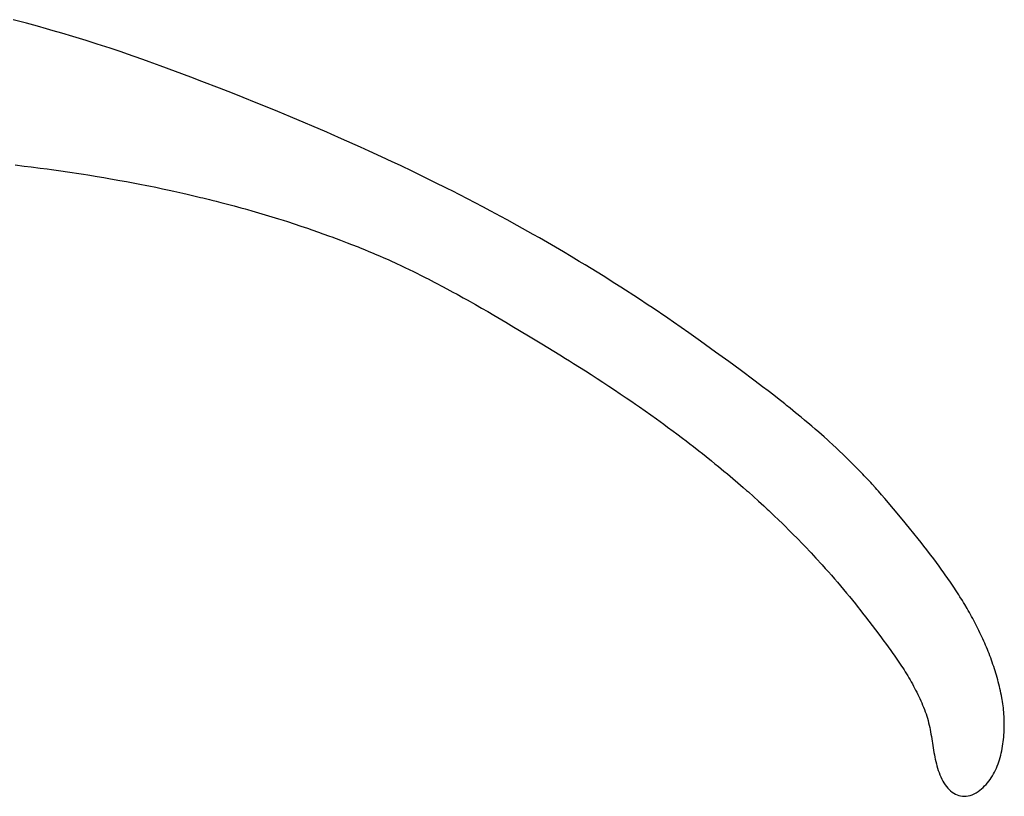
# Model space of a CAD drawing. Header units: inches. Extents: x 0 to 16, y 0 to 10.
# Tile 20 of 30: x 13.958 to 14.141, y 1.648 to 1.792. Entities that reach past the tile are written whole.
import ezdxf

# ---------------------------------------------------------------- set-up
doc = ezdxf.new("R2010")
doc.units = ezdxf.units.IN
doc.header["$LTSCALE"] = 0.935
doc.header["$MEASUREMENT"] = 0
doc.layers.get('0').update_dxf_attribs({"linetype": 'CONTINUOUS'})

msp = doc.modelspace()

# ---------------------------------------------------------------- linework, layer by layer
at = {"color": 2, "linetype": 'CONTINUOUS'}
for p, q in [((13.95954, 1.79163), (13.95705, 1.79229)), ((13.9616, 1.79106), (13.95954, 1.79163)), ((13.96325, 1.7906), (13.9616, 1.79106)), ((13.96449, 1.79025), (13.96325, 1.7906)), ((13.96613, 1.78977), (13.96449, 1.79025)), ((13.96817, 1.78916), (13.96613, 1.78977)), ((13.97062, 1.78841), (13.96817, 1.78916)), ((13.97266, 1.78777), (13.97062, 1.78841)), ((13.97509, 1.78698), (13.97266, 1.78777)), ((13.97711, 1.78631), (13.97509, 1.78698)), ((13.97831, 1.7859), (13.97711, 1.78631)), ((13.97952, 1.78548), (13.97831, 1.7859)), ((13.98112, 1.78491), (13.97952, 1.78548)), ((13.98232, 1.78448), (13.98112, 1.78491)), ((13.98435, 1.78374), (13.98232, 1.78448)), ((13.99007, 1.78161), (13.98435, 1.78374)), ((13.99211, 1.78084), (13.99007, 1.78161)), ((13.99535, 1.77959), (13.99211, 1.78084)), ((13.99777, 1.77865), (13.99535, 1.77959)), ((13.99978, 1.77785), (13.99777, 1.77865)), ((14.00219, 1.77689), (13.99978, 1.77785)), ((14.00419, 1.77608), (14.00219, 1.77689)), ((14.00618, 1.77527), (14.00419, 1.77608)), ((14.00857, 1.77428), (14.00618, 1.77527)), ((14.01529, 1.77142), (14.00857, 1.77428)), ((14.01607, 1.77107), (14.01529, 1.77142)), ((14.01803, 1.77021), (14.01607, 1.77107)), ((14.02155, 1.76864), (14.01803, 1.77021)), ((14.02311, 1.76793), (14.02155, 1.76864)), ((14.02544, 1.76686), (14.02311, 1.76793)), ((14.02738, 1.76595), (14.02544, 1.76686)), ((13.95745, 1.76536), (13.95914, 1.76515)), ((13.95914, 1.76515), (13.96041, 1.765)), ((14.02893, 1.76522), (14.02738, 1.76595)), ((14.03124, 1.76412), (14.02893, 1.76522)), ((13.96041, 1.765), (13.9621, 1.76478)), ((13.9621, 1.76478), (13.96337, 1.76461)), ((13.96337, 1.76461), (13.96421, 1.76449)), ((13.96421, 1.76449), (13.9659, 1.76426)), ((13.9659, 1.76426), (13.96717, 1.76407)), ((13.96717, 1.76407), (13.96801, 1.76395)), ((13.96801, 1.76395), (13.96885, 1.76382)), ((13.96885, 1.76382), (13.97012, 1.76362)), ((13.97012, 1.76362), (13.97096, 1.76349)), ((13.97096, 1.76349), (13.97264, 1.76322)), ((13.97264, 1.76322), (13.9739, 1.76301)), ((14.03508, 1.76224), (14.03124, 1.76412)), ((13.9739, 1.76301), (13.97516, 1.76279)), ((13.97516, 1.76279), (13.97684, 1.76249)), ((13.97684, 1.76249), (13.97809, 1.76226)), ((13.97809, 1.76226), (13.97935, 1.76203)), ((13.97935, 1.76203), (13.9806, 1.76179)), ((13.9806, 1.76179), (13.98186, 1.76154)), ((13.98186, 1.76154), (13.98228, 1.76146)), ((13.98228, 1.76146), (13.98353, 1.7612)), ((14.03775, 1.76091), (14.03508, 1.76224)), ((13.98353, 1.7612), (13.98478, 1.76094)), ((13.98478, 1.76094), (13.98603, 1.76067)), ((13.98603, 1.76067), (13.98687, 1.76049)), ((13.98687, 1.76049), (13.98853, 1.76012)), ((13.98853, 1.76012), (13.98936, 1.75993)), ((13.98936, 1.75993), (13.99061, 1.75964)), ((13.99061, 1.75964), (13.99186, 1.75934)), ((14.03852, 1.76052), (14.03775, 1.76091)), ((14.04421, 1.75758), (14.03852, 1.76052)), ((13.99186, 1.75934), (13.99227, 1.75924)), ((13.99227, 1.75924), (13.99352, 1.75894)), ((13.99352, 1.75894), (13.99393, 1.75883)), ((13.99393, 1.75883), (13.99476, 1.75862)), ((13.99476, 1.75862), (13.99559, 1.75841)), ((13.99559, 1.75841), (13.99684, 1.75808)), ((13.99684, 1.75808), (13.99808, 1.75775)), ((13.99808, 1.75775), (13.99932, 1.75741)), ((13.99932, 1.75741), (14.00015, 1.75718)), ((14.00015, 1.75718), (14.00056, 1.75707)), ((14.00056, 1.75707), (14.00138, 1.75683)), ((14.00138, 1.75683), (14.00262, 1.75647)), ((14.00262, 1.75647), (14.00386, 1.75611)), ((14.00386, 1.75611), (14.0051, 1.75573)), ((14.04572, 1.75678), (14.04421, 1.75758)), ((14.0476, 1.75577), (14.04572, 1.75678)), ((14.0051, 1.75573), (14.00633, 1.75535)), ((14.00633, 1.75535), (14.00715, 1.75509)), ((14.00715, 1.75509), (14.00798, 1.75483)), ((14.00798, 1.75483), (14.00921, 1.75443)), ((14.00921, 1.75443), (14.01044, 1.75402)), ((14.04873, 1.75515), (14.0476, 1.75577)), ((14.05061, 1.75412), (14.04873, 1.75515)), ((14.0536, 1.75245), (14.05061, 1.75412)), ((14.01044, 1.75402), (14.01167, 1.7536)), ((14.01167, 1.7536), (14.01249, 1.75332)), ((14.01249, 1.75332), (14.01372, 1.75289)), ((14.01372, 1.75289), (14.01454, 1.7526)), ((14.01454, 1.7526), (14.01577, 1.75216)), ((14.05472, 1.75182), (14.0536, 1.75245)), ((14.01577, 1.75216), (14.01618, 1.75201)), ((14.01618, 1.75201), (14.017, 1.7517)), ((14.017, 1.7517), (14.01781, 1.7514)), ((14.01781, 1.7514), (14.01904, 1.75093)), ((14.01904, 1.75093), (14.01985, 1.75061)), ((14.01985, 1.75061), (14.02108, 1.75013)), ((14.05621, 1.75096), (14.05472, 1.75182)), ((14.05769, 1.7501), (14.05621, 1.75096)), ((14.02108, 1.75013), (14.02148, 1.74997)), ((14.02148, 1.74997), (14.02228, 1.74965)), ((14.02228, 1.74965), (14.02308, 1.74932)), ((14.02308, 1.74932), (14.02387, 1.74899)), ((14.02387, 1.74899), (14.02427, 1.74882)), ((14.02427, 1.74882), (14.02506, 1.74848)), ((14.05917, 1.74923), (14.05769, 1.7501)), ((14.06065, 1.74836), (14.05917, 1.74923)), ((14.02506, 1.74848), (14.02585, 1.74813)), ((14.02585, 1.74813), (14.02664, 1.74778)), ((14.02664, 1.74778), (14.02742, 1.74742)), ((14.02742, 1.74742), (14.02782, 1.74724)), ((14.02782, 1.74724), (14.02821, 1.74706)), ((14.02821, 1.74706), (14.02899, 1.7467)), ((14.06213, 1.74747), (14.06065, 1.74836)), ((14.06323, 1.7468), (14.06213, 1.74747)), ((14.06434, 1.74613), (14.06323, 1.7468)), ((14.02899, 1.7467), (14.02978, 1.74633)), ((14.02978, 1.74633), (14.03056, 1.74595)), ((14.03056, 1.74595), (14.03134, 1.74557)), ((14.03134, 1.74557), (14.03212, 1.74519)), ((14.03212, 1.74519), (14.03251, 1.74499)), ((14.03251, 1.74499), (14.03367, 1.74441)), ((14.06654, 1.74477), (14.06434, 1.74613)), ((14.03367, 1.74441), (14.03406, 1.74421)), ((14.03406, 1.74421), (14.03522, 1.74361)), ((14.03522, 1.74361), (14.0356, 1.74341)), ((14.0356, 1.74341), (14.03676, 1.74281)), ((14.06874, 1.74339), (14.06654, 1.74477)), ((14.06983, 1.74269), (14.06874, 1.74339)), ((14.03676, 1.74281), (14.03753, 1.7424)), ((14.03753, 1.7424), (14.03868, 1.74178)), ((14.03868, 1.74178), (14.03944, 1.74136)), ((14.03944, 1.74136), (14.04059, 1.74073)), ((14.07311, 1.74057), (14.06983, 1.74269)), ((14.04059, 1.74073), (14.04135, 1.74031)), ((14.04135, 1.74031), (14.04287, 1.73945)), ((14.04287, 1.73945), (14.044, 1.7388)), ((14.07492, 1.73937), (14.07311, 1.74057)), ((14.044, 1.7388), (14.04514, 1.73815)), ((14.04514, 1.73815), (14.04627, 1.7375)), ((14.07564, 1.73888), (14.07492, 1.73937)), ((14.07853, 1.73693), (14.07564, 1.73888)), ((14.04627, 1.7375), (14.04777, 1.73662)), ((14.04777, 1.73662), (14.04852, 1.73617)), ((14.04852, 1.73617), (14.05001, 1.73529)), ((14.07961, 1.73618), (14.07853, 1.73693)), ((14.08248, 1.73418), (14.07961, 1.73618)), ((14.05001, 1.73529), (14.05075, 1.73484)), ((14.05075, 1.73484), (14.05335, 1.73328)), ((14.08461, 1.73266), (14.08248, 1.73418)), ((14.05335, 1.73328), (14.05519, 1.73216)), ((14.05519, 1.73216), (14.05849, 1.73013)), ((14.08743, 1.73064), (14.08461, 1.73266)), ((14.08989, 1.72887), (14.08743, 1.73064)), ((14.05849, 1.73013), (14.0596, 1.72945)), ((14.0596, 1.72945), (14.06033, 1.729)), ((14.06033, 1.729), (14.06107, 1.72854)), ((14.06107, 1.72854), (14.06216, 1.72785)), ((14.09199, 1.72733), (14.08989, 1.72887)), ((14.06216, 1.72785), (14.06326, 1.72715)), ((14.06326, 1.72715), (14.06435, 1.72646)), ((14.09477, 1.72526), (14.09199, 1.72733)), ((14.06435, 1.72646), (14.06543, 1.72575)), ((14.06543, 1.72575), (14.06652, 1.72505)), ((14.06652, 1.72505), (14.0676, 1.72434)), ((14.09615, 1.72422), (14.09477, 1.72526)), ((14.0676, 1.72434), (14.06867, 1.72362)), ((14.06867, 1.72362), (14.06974, 1.7229)), ((14.09718, 1.72343), (14.09615, 1.72422)), ((14.09821, 1.72264), (14.09718, 1.72343)), ((14.06974, 1.7229), (14.07081, 1.72218)), ((14.07081, 1.72218), (14.07188, 1.72145)), ((14.07188, 1.72145), (14.07258, 1.72096)), ((14.0989, 1.7221), (14.09821, 1.72264)), ((14.10026, 1.72103), (14.0989, 1.7221)), ((14.07258, 1.72096), (14.07329, 1.72047)), ((14.07329, 1.72047), (14.07434, 1.71974)), ((14.07434, 1.71974), (14.07539, 1.71899)), ((14.10059, 1.72076), (14.10026, 1.72103)), ((14.10127, 1.72022), (14.10059, 1.72076)), ((14.10228, 1.7194), (14.10127, 1.72022)), ((14.10328, 1.71858), (14.10228, 1.7194)), ((14.07539, 1.71899), (14.07644, 1.71824)), ((14.07644, 1.71824), (14.07714, 1.71774)), ((14.07714, 1.71774), (14.07783, 1.71724)), ((14.10394, 1.71802), (14.10328, 1.71858)), ((14.10494, 1.71718), (14.10394, 1.71802)), ((14.07783, 1.71724), (14.07852, 1.71673)), ((14.07852, 1.71673), (14.07955, 1.71597)), ((14.07955, 1.71597), (14.08024, 1.71546)), ((14.10526, 1.7169), (14.10494, 1.71718)), ((14.10592, 1.71634), (14.10526, 1.7169)), ((14.10657, 1.71577), (14.10592, 1.71634)), ((14.10755, 1.71491), (14.10657, 1.71577)), ((14.08024, 1.71546), (14.08126, 1.71468)), ((14.08126, 1.71468), (14.08195, 1.71417)), ((14.08195, 1.71417), (14.08262, 1.71365)), ((14.10819, 1.71434), (14.10755, 1.71491)), ((14.10851, 1.71405), (14.10819, 1.71434)), ((14.10915, 1.71346), (14.10851, 1.71405)), ((14.08262, 1.71365), (14.0833, 1.71312)), ((14.0833, 1.71312), (14.08431, 1.71233)), ((14.08431, 1.71233), (14.08498, 1.71181)), ((14.10978, 1.71288), (14.10915, 1.71346)), ((14.11042, 1.71228), (14.10978, 1.71288)), ((14.11104, 1.71169), (14.11042, 1.71228)), ((14.08498, 1.71181), (14.08565, 1.71127)), ((14.08565, 1.71127), (14.08665, 1.71047)), ((14.08665, 1.71047), (14.08731, 1.70993)), ((14.11135, 1.71139), (14.11104, 1.71169)), ((14.11229, 1.71048), (14.11135, 1.71139)), ((14.11259, 1.71018), (14.11229, 1.71048)), ((14.08731, 1.70993), (14.08798, 1.70939)), ((14.08798, 1.70939), (14.08896, 1.70858)), ((14.08896, 1.70858), (14.08962, 1.70803)), ((14.1129, 1.70988), (14.11259, 1.71018)), ((14.11351, 1.70926), (14.1129, 1.70988)), ((14.11412, 1.70864), (14.11351, 1.70926)), ((14.11472, 1.70802), (14.11412, 1.70864)), ((14.08962, 1.70803), (14.0906, 1.7072)), ((14.0906, 1.7072), (14.09157, 1.70637)), ((14.11502, 1.70771), (14.11472, 1.70802)), ((14.11561, 1.70708), (14.11502, 1.70771)), ((14.1162, 1.70644), (14.11561, 1.70708)), ((14.09157, 1.70637), (14.09254, 1.70553)), ((14.09254, 1.70553), (14.09318, 1.70497)), ((14.09318, 1.70497), (14.0935, 1.70469)), ((14.1165, 1.70612), (14.1162, 1.70644)), ((14.11708, 1.70548), (14.1165, 1.70612)), ((14.11737, 1.70515), (14.11708, 1.70548)), ((14.11766, 1.70483), (14.11737, 1.70515)), ((14.11823, 1.70417), (14.11766, 1.70483)), ((14.0935, 1.70469), (14.09445, 1.70383)), ((14.09445, 1.70383), (14.09541, 1.70297)), ((14.09541, 1.70297), (14.09635, 1.70211)), ((14.1188, 1.70351), (14.11823, 1.70417)), ((14.12043, 1.70157), (14.1188, 1.70351)), ((14.09635, 1.70211), (14.09698, 1.70153)), ((14.09698, 1.70153), (14.09729, 1.70124)), ((14.09729, 1.70124), (14.09822, 1.70036)), ((14.12206, 1.69963), (14.12043, 1.70157)), ((14.09822, 1.70036), (14.09915, 1.69947)), ((14.09915, 1.69947), (14.09976, 1.69888)), ((14.12341, 1.69799), (14.12206, 1.69963)), ((14.09976, 1.69888), (14.10037, 1.69828)), ((14.10037, 1.69828), (14.10098, 1.69768)), ((14.10098, 1.69768), (14.10129, 1.69738)), ((14.12422, 1.697), (14.12341, 1.69799)), ((14.10129, 1.69738), (14.10189, 1.69677)), ((14.10189, 1.69677), (14.10249, 1.69616)), ((14.10249, 1.69616), (14.10279, 1.69586)), ((14.10279, 1.69586), (14.10339, 1.69524)), ((14.12502, 1.696), (14.12422, 1.697)), ((14.12556, 1.69533), (14.12502, 1.696)), ((14.10339, 1.69524), (14.10428, 1.69432)), ((14.10428, 1.69432), (14.10487, 1.69369)), ((14.12609, 1.69466), (14.12556, 1.69533)), ((14.12661, 1.69398), (14.12609, 1.69466)), ((14.12713, 1.69331), (14.12661, 1.69398)), ((14.10487, 1.69369), (14.10517, 1.69338)), ((14.10517, 1.69338), (14.10604, 1.69244)), ((14.10604, 1.69244), (14.10633, 1.69212)), ((14.10633, 1.69212), (14.10691, 1.69149)), ((14.12739, 1.69297), (14.12713, 1.69331)), ((14.12791, 1.69229), (14.12739, 1.69297)), ((14.12842, 1.6916), (14.12791, 1.69229)), ((14.10691, 1.69149), (14.1072, 1.69117)), ((14.1072, 1.69117), (14.10778, 1.69053)), ((14.10778, 1.69053), (14.10835, 1.68989)), ((14.12893, 1.69091), (14.12842, 1.6916)), ((14.12943, 1.69022), (14.12893, 1.69091)), ((14.12968, 1.68987), (14.12943, 1.69022)), ((14.10835, 1.68989), (14.10892, 1.68924)), ((14.10892, 1.68924), (14.10949, 1.68859)), ((14.10949, 1.68859), (14.11005, 1.68794)), ((14.13017, 1.68917), (14.12968, 1.68987)), ((14.13042, 1.68882), (14.13017, 1.68917)), ((14.13066, 1.68847), (14.13042, 1.68882)), ((14.1309, 1.68812), (14.13066, 1.68847)), ((14.11005, 1.68794), (14.11061, 1.68728)), ((14.11061, 1.68728), (14.11117, 1.68662)), ((14.11117, 1.68662), (14.11172, 1.68595)), ((14.13138, 1.68741), (14.1309, 1.68812)), ((14.13162, 1.68706), (14.13138, 1.68741)), ((14.13208, 1.68634), (14.13162, 1.68706)), ((14.11172, 1.68595), (14.11227, 1.68529)), ((14.11227, 1.68529), (14.11282, 1.68461)), ((14.11282, 1.68461), (14.11336, 1.68394)), ((14.13254, 1.68562), (14.13208, 1.68634)), ((14.13277, 1.68526), (14.13254, 1.68562)), ((14.13322, 1.68454), (14.13277, 1.68526)), ((14.11336, 1.68394), (14.1139, 1.68326)), ((14.1139, 1.68326), (14.11417, 1.68292)), ((14.11417, 1.68292), (14.11471, 1.68223)), ((14.13344, 1.68418), (14.13322, 1.68454)), ((14.13366, 1.68381), (14.13344, 1.68418)), ((14.13409, 1.68308), (14.13366, 1.68381)), ((14.1343, 1.68271), (14.13409, 1.68308)), ((14.11471, 1.68223), (14.11524, 1.68154)), ((14.11524, 1.68154), (14.1171, 1.67911)), ((14.13451, 1.68234), (14.1343, 1.68271)), ((14.13472, 1.68197), (14.13451, 1.68234)), ((14.13492, 1.6816), (14.13472, 1.68197)), ((14.13513, 1.68123), (14.13492, 1.6816)), ((14.13533, 1.68086), (14.13513, 1.68123)), ((14.13553, 1.68048), (14.13533, 1.68086)), ((14.13572, 1.6801), (14.13553, 1.68048)), ((14.13591, 1.67973), (14.13572, 1.6801)), ((14.1361, 1.67935), (14.13591, 1.67973)), ((14.13629, 1.67897), (14.1361, 1.67935)), ((14.1171, 1.67911), (14.11789, 1.67807)), ((14.11789, 1.67807), (14.11867, 1.67703)), ((14.13648, 1.67859), (14.13629, 1.67897)), ((14.13666, 1.67821), (14.13648, 1.67859)), ((14.13684, 1.67782), (14.13666, 1.67821)), ((14.13701, 1.67744), (14.13684, 1.67782)), ((14.13719, 1.67705), (14.13701, 1.67744)), ((14.11867, 1.67703), (14.11893, 1.67668)), ((14.11893, 1.67668), (14.11945, 1.67598)), ((14.11945, 1.67598), (14.11996, 1.67527)), ((14.13736, 1.67667), (14.13719, 1.67705)), ((14.13753, 1.67628), (14.13736, 1.67667)), ((14.13769, 1.67589), (14.13753, 1.67628)), ((14.13785, 1.6755), (14.13769, 1.67589)), ((14.13801, 1.6751), (14.13785, 1.6755)), ((14.11996, 1.67527), (14.12021, 1.67492)), ((14.12021, 1.67492), (14.12071, 1.67421)), ((14.12071, 1.67421), (14.12096, 1.67385)), ((14.12096, 1.67385), (14.1212, 1.6735)), ((14.13816, 1.67471), (14.13801, 1.6751)), ((14.13832, 1.67432), (14.13816, 1.67471)), ((14.13847, 1.67392), (14.13832, 1.67432)), ((14.13861, 1.67352), (14.13847, 1.67392)), ((14.1212, 1.6735), (14.12145, 1.67314)), ((14.12145, 1.67314), (14.12169, 1.67278)), ((14.12169, 1.67278), (14.12193, 1.67241)), ((14.12193, 1.67241), (14.12216, 1.67205)), ((14.12216, 1.67205), (14.12239, 1.67169)), ((14.13875, 1.67312), (14.13861, 1.67352)), ((14.13889, 1.67272), (14.13875, 1.67312)), ((14.13903, 1.67232), (14.13889, 1.67272)), ((14.13916, 1.67192), (14.13903, 1.67232)), ((14.13929, 1.67151), (14.13916, 1.67192)), ((14.12239, 1.67169), (14.12262, 1.67132)), ((14.12262, 1.67132), (14.12285, 1.67095)), ((14.12285, 1.67095), (14.12308, 1.67058)), ((14.12308, 1.67058), (14.1233, 1.67021)), ((14.1233, 1.67021), (14.12352, 1.66983)), ((14.13941, 1.67111), (14.13929, 1.67151)), ((14.13953, 1.6707), (14.13941, 1.67111)), ((14.13965, 1.67029), (14.13953, 1.6707)), ((14.13977, 1.66988), (14.13965, 1.67029)), ((14.12352, 1.66983), (14.12373, 1.66946)), ((14.12373, 1.66946), (14.12394, 1.66908)), ((14.12394, 1.66908), (14.12415, 1.6687)), ((14.12415, 1.6687), (14.12435, 1.66832)), ((14.12435, 1.66832), (14.12455, 1.66793)), ((14.13988, 1.66947), (14.13977, 1.66988)), ((14.13998, 1.66905), (14.13988, 1.66947)), ((14.14008, 1.66864), (14.13998, 1.66905)), ((14.14018, 1.66822), (14.14008, 1.66864)), ((14.14028, 1.6678), (14.14018, 1.66822)), ((14.12455, 1.66793), (14.12475, 1.66754)), ((14.12475, 1.66754), (14.12494, 1.66715)), ((14.12494, 1.66715), (14.12513, 1.66676)), ((14.12513, 1.66676), (14.12531, 1.66637)), ((14.12531, 1.66637), (14.12549, 1.66597)), ((14.14037, 1.66738), (14.14028, 1.6678)), ((14.14046, 1.66696), (14.14037, 1.66738)), ((14.14054, 1.66654), (14.14046, 1.66696)), ((14.14061, 1.66618), (14.14054, 1.66654)), ((14.12549, 1.66597), (14.12567, 1.66557)), ((14.12567, 1.66557), (14.12584, 1.66516)), ((14.12584, 1.66516), (14.126, 1.66476)), ((14.126, 1.66476), (14.12617, 1.66435)), ((14.14067, 1.66581), (14.14061, 1.66618)), ((14.14072, 1.66543), (14.14067, 1.66581)), ((14.14078, 1.66505), (14.14072, 1.66543)), ((14.14082, 1.66466), (14.14078, 1.66505)), ((14.14087, 1.66427), (14.14082, 1.66466)), ((14.12617, 1.66435), (14.12632, 1.66394)), ((14.12632, 1.66394), (14.12647, 1.66352)), ((14.12647, 1.66352), (14.12661, 1.66312)), ((14.12661, 1.66312), (14.12674, 1.66271)), ((14.12674, 1.66271), (14.12685, 1.66229)), ((14.1409, 1.66387), (14.14087, 1.66427)), ((14.14093, 1.66346), (14.1409, 1.66387)), ((14.14096, 1.66305), (14.14093, 1.66346)), ((14.14098, 1.66264), (14.14096, 1.66305)), ((14.12685, 1.66229), (14.12696, 1.66188)), ((14.12696, 1.66188), (14.12706, 1.66146)), ((14.12706, 1.66146), (14.12715, 1.66104)), ((14.12715, 1.66104), (14.12724, 1.66062)), ((14.14099, 1.66222), (14.14098, 1.66264)), ((14.14098, 1.66052), (14.14099, 1.66095)), ((14.141, 1.6618), (14.14099, 1.66222)), ((14.14099, 1.66095), (14.141, 1.66137)), ((14.141, 1.66137), (14.141, 1.6618)), ((14.12724, 1.66062), (14.12732, 1.6602)), ((14.12732, 1.6602), (14.12739, 1.65978)), ((14.12739, 1.65978), (14.12747, 1.65935)), ((14.12747, 1.65935), (14.12754, 1.65893)), ((14.14086, 1.6588), (14.1409, 1.65923)), ((14.1409, 1.65923), (14.14093, 1.65966)), ((14.14093, 1.65966), (14.14096, 1.66009)), ((14.14096, 1.66009), (14.14098, 1.66052)), ((14.12754, 1.65893), (14.12774, 1.65765)), ((14.12774, 1.65765), (14.12787, 1.6568)), ((14.14061, 1.6571), (14.14068, 1.65752)), ((14.14068, 1.65752), (14.14075, 1.65795)), ((14.14075, 1.65795), (14.14081, 1.65837)), ((14.14081, 1.65837), (14.14086, 1.6588)), ((14.12787, 1.6568), (14.12795, 1.65638)), ((14.12795, 1.65638), (14.12802, 1.65595)), ((14.12802, 1.65595), (14.1281, 1.65553)), ((14.1281, 1.65553), (14.12819, 1.65511)), ((14.1401, 1.65504), (14.14022, 1.65544)), ((14.14022, 1.65544), (14.14033, 1.65585)), ((14.14033, 1.65585), (14.14043, 1.65626)), ((14.14043, 1.65626), (14.14052, 1.65668)), ((14.14052, 1.65668), (14.14061, 1.6571)), ((14.12819, 1.65511), (14.12828, 1.6547)), ((14.12828, 1.6547), (14.12839, 1.65428)), ((14.12839, 1.65428), (14.1285, 1.65387)), ((14.1285, 1.65387), (14.12862, 1.65346)), ((14.13953, 1.65348), (14.13969, 1.65386)), ((14.13969, 1.65386), (14.13983, 1.65425)), ((14.13983, 1.65425), (14.13997, 1.65464)), ((14.13997, 1.65464), (14.1401, 1.65504)), ((14.12862, 1.65346), (14.12875, 1.65305)), ((14.12875, 1.65305), (14.12889, 1.65265)), ((14.12889, 1.65265), (14.12904, 1.65224)), ((14.12904, 1.65224), (14.12921, 1.65185)), ((14.12921, 1.65185), (14.12939, 1.65145)), ((14.13858, 1.6517), (14.13879, 1.65204)), ((14.13879, 1.65204), (14.13899, 1.65239)), ((14.13899, 1.65239), (14.13918, 1.65274)), ((14.13918, 1.65274), (14.13936, 1.65311)), ((14.13936, 1.65311), (14.13953, 1.65348)), ((14.12939, 1.65145), (14.12958, 1.65108)), ((14.12958, 1.65108), (14.12979, 1.65072)), ((14.12979, 1.65072), (14.13001, 1.65038)), ((14.13001, 1.65038), (14.13025, 1.65006)), ((14.13025, 1.65006), (14.1305, 1.64977)), ((14.13706, 1.64989), (14.13735, 1.65016)), ((14.13735, 1.65016), (14.13762, 1.65045)), ((14.13762, 1.65045), (14.13787, 1.65074)), ((14.13787, 1.65074), (14.13812, 1.65105)), ((14.13812, 1.65105), (14.13835, 1.65137)), ((14.13835, 1.65137), (14.13858, 1.6517)), ((14.1305, 1.64977), (14.13076, 1.64949)), ((14.13076, 1.64949), (14.13103, 1.64924)), ((14.13103, 1.64924), (14.13132, 1.64902)), ((14.13132, 1.64902), (14.13161, 1.64882)), ((14.13161, 1.64882), (14.13192, 1.64865)), ((14.13192, 1.64865), (14.13223, 1.64851)), ((14.13223, 1.64851), (14.13255, 1.6484)), ((14.13255, 1.6484), (14.13288, 1.64832)), ((14.13288, 1.64832), (14.13322, 1.64827)), ((14.13322, 1.64827), (14.13357, 1.64825)), ((14.13357, 1.64825), (14.13392, 1.64827)), ((14.13392, 1.64827), (14.13428, 1.64832)), ((14.13428, 1.64832), (14.13464, 1.64841)), ((14.13464, 1.64841), (14.13501, 1.64853)), ((14.13501, 1.64853), (14.13539, 1.6487)), ((14.13539, 1.6487), (14.13576, 1.6489)), ((14.13576, 1.6489), (14.13614, 1.64915)), ((14.13614, 1.64915), (14.13646, 1.64938)), ((14.13646, 1.64938), (14.13677, 1.64963)), ((14.13677, 1.64963), (14.13706, 1.64989))]:
    msp.add_line(p, q, dxfattribs=at)

doc.saveas('drawing.dxf')
